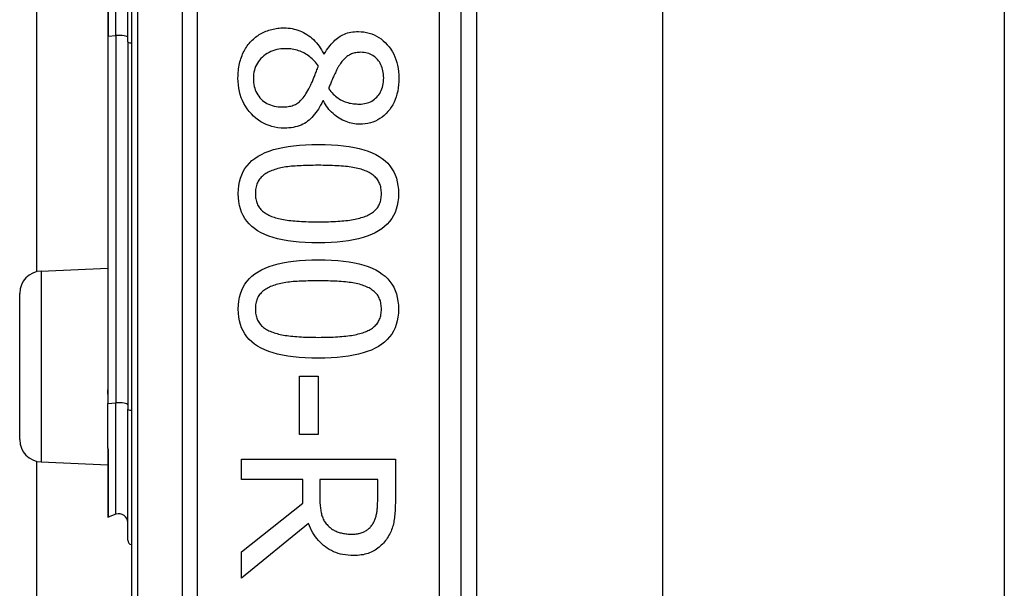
# Model space of a CAD drawing. Header units: inches. Extents: x 2.8 to 80.3, y 4.6 to 43.1.
# Tile 54 of 83: x 17.839 to 18.72, y 27.971 to 28.48. Entities that reach past the tile are written whole.
import ezdxf

# ---------------------------------------------------------------- set-up
doc = ezdxf.new("R2010")
doc.units = ezdxf.units.IN
doc.header["$MEASUREMENT"] = 0
doc.layers.add('Visible Edges(ANSI)', color=7, linetype='Continuous', lineweight=25)
doc.layers.add('Visible Tangent Edges(ANSI)', color=7, linetype='Continuous', lineweight=25)

msp = doc.modelspace()

# ---------------------------------------------------------------- linework, layer by layer
at = {"layer": 'Visible Edges(ANSI)'}
for p, q in [((17.93861, 29.46098), (17.93861, 27.57879)), ((18.23388, 27.76989), (18.23388, 29.26989)), ((18.24767, 29.14794), (18.24767, 27.89184)), ((18.41411, 29.13539), (18.41411, 27.90439)), ((18.72011, 29.13539), (18.72011, 27.90439)), ((17.85397, 28.25483), (17.85397, 28.78495)), ((17.93535, 28.46053), (17.93535, 28.57924)), ((17.91743, 28.57405), (17.91743, 28.46573)), ((17.91743, 28.46573), (17.91743, 28.1553)), ((17.93535, 28.46053), (17.93535, 28.13166)), ((18.11076, 28.44971), (18.11132, 28.44971)), ((18.11054, 28.40772), (18.10998, 28.40772)), ((17.85773, 28.25536), (17.91743, 28.25796)), ((17.83861, 28.1044), (17.83861, 28.23538)), ((17.91743, 28.1553), (17.91743, 28.14504)), ((18.0891, 28.16127), (18.10585, 28.16127)), ((18.0891, 28.10913), (18.0891, 28.16127)), ((18.10585, 28.16127), (18.10585, 28.10913)), ((17.91743, 28.14504), (17.91743, 28.13672)), ((17.91743, 28.09697), (17.91743, 28.13672)), ((17.93535, 28.01432), (17.93535, 28.13166)), ((18.10585, 28.10913), (18.0891, 28.10913)), ((17.91743, 28.09697), (17.91743, 28.09679)), ((17.91743, 28.09679), (17.91743, 28.09617)), ((17.91743, 28.09617), (17.91743, 28.03548)), ((17.85397, 17.65183), (17.85397, 28.08495)), ((18.03717, 28.0869), (18.17497, 28.0869)), ((18.03717, 28.06859), (18.03717, 28.0869)), ((18.17497, 28.0869), (18.17497, 28.05139)), ((17.85773, 28.08442), (17.91743, 28.08181)), ((18.092, 28.06859), (18.03717, 28.06859)), ((18.092, 28.0476), (18.092, 28.06859)), ((18.15911, 28.06859), (18.1073, 28.06859)), ((18.1073, 28.06859), (18.1073, 28.05251)), ((18.15911, 28.05039), (18.15911, 28.06859)), ((18.03717, 28.00405), (18.092, 28.0476)), ((17.92479, 28.03759), (17.91796, 28.03511)), ((18.09714, 28.02928), (18.03717, 27.98026)), ((18.03717, 27.98026), (18.03717, 28.00405))]:
    msp.add_line(p, q, dxfattribs=at)
at = {"layer": 'Visible Edges(ANSI)', "flags": 128}
for points in [[(18.04588, 28.46121), (18.04683, 28.46216), (18.0478, 28.46307), (18.0488, 28.46394), (18.04983, 28.46477), (18.05088, 28.46556), (18.05197, 28.46632), (18.05308, 28.46703), (18.05422, 28.46771), (18.05539, 28.46835), (18.05658, 28.46895), (18.05781, 28.46951), (18.05906, 28.47003), (18.06033, 28.47051), (18.06162, 28.47095), (18.06292, 28.47135), (18.06423, 28.4717), (18.06556, 28.47202), (18.0669, 28.47229), (18.06826, 28.47252), (18.06963, 28.47271), (18.07101, 28.47286), (18.07241, 28.47296), (18.07382, 28.47302), (18.07525, 28.47304)], [(18.07525, 28.47304), (18.0771, 28.473), (18.07892, 28.47288), (18.08072, 28.47267), (18.0825, 28.47238), (18.08425, 28.47201), (18.08597, 28.47155), (18.08767, 28.47101), (18.08934, 28.47039), (18.09099, 28.46968), (18.09262, 28.46889), (18.09422, 28.46802), (18.0958, 28.46707), (18.09733, 28.46604), (18.09882, 28.46493), (18.10025, 28.46374), (18.10163, 28.46249), (18.10295, 28.46115), (18.10423, 28.45974), (18.10545, 28.45826), (18.10662, 28.4567), (18.10773, 28.45506), (18.10879, 28.45335), (18.1098, 28.45157), (18.11076, 28.44971)], [(18.11132, 28.44971), (18.11231, 28.45136), (18.11332, 28.45295), (18.11435, 28.45446), (18.11539, 28.4559), (18.11644, 28.45726), (18.11752, 28.45856), (18.1186, 28.45977), (18.11971, 28.46092), (18.12082, 28.462), (18.12196, 28.463), (18.12311, 28.46393), (18.12427, 28.46478), (18.12547, 28.46557), (18.12671, 28.46628), (18.128, 28.46693), (18.12935, 28.46751), (18.13073, 28.46802), (18.13217, 28.46847), (18.13366, 28.46884), (18.13519, 28.46915), (18.13677, 28.46939), (18.1384, 28.46956), (18.14008, 28.46966), (18.1418, 28.46969)], [(18.1418, 28.46969), (18.14435, 28.46961), (18.14683, 28.46937), (18.14924, 28.46896), (18.15158, 28.46839), (18.15385, 28.46766), (18.15604, 28.46676), (18.15816, 28.4657), (18.16021, 28.46448), (18.1622, 28.4631), (18.1641, 28.46155), (18.16594, 28.45984), (18.16771, 28.45797), (18.16937, 28.45597), (18.17088, 28.45388), (18.17225, 28.45171), (18.17348, 28.44945), (18.17456, 28.44709), (18.1755, 28.44465), (18.17629, 28.44212), (18.17694, 28.43951), (18.17744, 28.4368), (18.17781, 28.43401), (18.17802, 28.43112), (18.17809, 28.42815)], [(18.03405, 28.42815), (18.03407, 28.42985), (18.03413, 28.43153), (18.03424, 28.43318), (18.03439, 28.4348), (18.03458, 28.4364), (18.03481, 28.43797), (18.03509, 28.43951), (18.03541, 28.44103), (18.03577, 28.44253), (18.03618, 28.444), (18.03663, 28.44544), (18.03712, 28.44686), (18.03765, 28.44825), (18.03821, 28.4496), (18.03882, 28.45092), (18.03945, 28.4522), (18.04013, 28.45345), (18.04084, 28.45466), (18.04159, 28.45584), (18.04238, 28.45698), (18.0432, 28.45809), (18.04406, 28.45916), (18.04495, 28.4602), (18.04588, 28.46121)], [(18.07659, 28.4544), (18.07454, 28.45434), (18.07254, 28.45419), (18.07061, 28.45392), (18.06874, 28.45356), (18.06692, 28.45309), (18.06517, 28.45251), (18.06348, 28.45183), (18.06185, 28.45105), (18.06028, 28.45016), (18.05877, 28.44916), (18.05732, 28.44806), (18.05593, 28.44686), (18.05463, 28.44558), (18.05344, 28.44424), (18.05237, 28.44285), (18.0514, 28.44141), (18.05055, 28.43991), (18.04982, 28.43836), (18.0492, 28.43675), (18.04869, 28.4351), (18.04829, 28.43338), (18.04801, 28.43162), (18.04784, 28.4298), (18.04778, 28.42793)], [(18.10607, 28.43865), (18.10521, 28.43989), (18.10433, 28.44108), (18.1034, 28.44223), (18.10245, 28.44332), (18.10146, 28.44437), (18.10043, 28.44536), (18.09937, 28.44631), (18.09828, 28.44721), (18.09715, 28.44806), (18.09599, 28.44886), (18.09479, 28.44962), (18.09356, 28.45032), (18.0923, 28.45097), (18.09101, 28.45157), (18.0897, 28.4521), (18.08835, 28.45258), (18.08698, 28.45301), (18.08558, 28.45338), (18.08415, 28.45369), (18.08269, 28.45394), (18.08121, 28.45414), (18.0797, 28.45428), (18.07816, 28.45437), (18.07659, 28.4544)], [(18.14392, 28.45116), (18.1428, 28.45113), (18.14171, 28.45107), (18.14065, 28.45095), (18.13961, 28.45079), (18.13861, 28.45059), (18.13763, 28.45033), (18.13668, 28.45004), (18.13576, 28.44969), (18.13487, 28.4493), (18.13401, 28.44887), (18.13317, 28.44839), (18.13237, 28.44786), (18.13158, 28.44729), (18.13081, 28.44667), (18.13005, 28.44601), (18.12931, 28.4453), (18.12858, 28.44455), (18.12786, 28.44375), (18.12715, 28.4429), (18.12646, 28.44201), (18.12578, 28.44107), (18.12512, 28.44009), (18.12446, 28.43906), (18.12382, 28.43798)], [(18.16447, 28.42827), (18.16443, 28.42992), (18.16432, 28.43151), (18.16413, 28.43306), (18.16386, 28.43456), (18.16351, 28.43601), (18.16309, 28.43741), (18.16259, 28.43876), (18.16201, 28.44005), (18.16136, 28.4413), (18.16063, 28.4425), (18.15983, 28.44364), (18.15894, 28.44474), (18.15799, 28.44576), (18.15699, 28.4467), (18.15593, 28.44755), (18.15482, 28.4483), (18.15365, 28.44897), (18.15242, 28.44955), (18.15115, 28.45004), (18.14981, 28.45044), (18.14842, 28.45076), (18.14698, 28.45098), (18.14548, 28.45111), (18.14392, 28.45116)], [(18.09747, 28.41844), (18.09777, 28.41898), (18.09807, 28.41954), (18.09838, 28.42014), (18.09869, 28.42076), (18.09901, 28.42141), (18.09933, 28.4221), (18.09965, 28.42281), (18.09998, 28.42355), (18.10031, 28.42432), (18.10064, 28.42512), (18.10098, 28.42595), (18.10132, 28.42681), (18.10167, 28.4277), (18.10203, 28.4286), (18.1024, 28.42952), (18.10277, 28.43046), (18.10315, 28.43142), (18.10354, 28.4324), (18.10394, 28.43339), (18.10435, 28.43441), (18.10477, 28.43544), (18.10519, 28.43649), (18.10563, 28.43756), (18.10607, 28.43865)], [(18.12382, 28.43798), (18.12356, 28.43749), (18.12327, 28.43696), (18.12297, 28.43639), (18.12265, 28.43577), (18.12232, 28.43511), (18.12197, 28.43441), (18.1216, 28.43366), (18.12122, 28.43287), (18.12082, 28.43203), (18.1204, 28.43116), (18.11997, 28.43024), (18.11953, 28.42927), (18.11908, 28.42829), (18.11865, 28.42733), (18.11823, 28.42638), (18.11783, 28.42545), (18.11745, 28.42453), (18.11708, 28.42363), (18.11673, 28.42275), (18.1164, 28.42188), (18.11608, 28.42102), (18.11578, 28.42018), (18.11549, 28.41936), (18.11523, 28.41855)], [(18.07558, 28.38326), (18.07268, 28.38335), (18.06986, 28.38362), (18.06712, 28.38407), (18.06446, 28.38469), (18.06187, 28.38549), (18.05937, 28.38647), (18.05694, 28.38763), (18.05459, 28.38897), (18.05232, 28.39049), (18.05013, 28.39218), (18.04802, 28.39406), (18.04599, 28.39611), (18.04409, 28.39829), (18.04234, 28.40056), (18.04077, 28.40292), (18.03936, 28.40537), (18.03811, 28.40791), (18.03703, 28.41054), (18.03612, 28.41325), (18.03537, 28.41606), (18.03479, 28.41895), (18.03438, 28.42193), (18.03413, 28.425), (18.03405, 28.42815)], [(18.04778, 28.42793), (18.04783, 28.42603), (18.04797, 28.42419), (18.04822, 28.42241), (18.04856, 28.4207), (18.04899, 28.41905), (18.04952, 28.41746), (18.05015, 28.41594), (18.05088, 28.41448), (18.05171, 28.41309), (18.05263, 28.41175), (18.05364, 28.41049), (18.05476, 28.40928), (18.05596, 28.40816), (18.05723, 28.40713), (18.05857, 28.4062), (18.05998, 28.40537), (18.06146, 28.40464), (18.06301, 28.40401), (18.06463, 28.40347), (18.06632, 28.40303), (18.06809, 28.40269), (18.06992, 28.40244), (18.07182, 28.4023), (18.0738, 28.40225)], [(18.14281, 28.40482), (18.14433, 28.40486), (18.14581, 28.40499), (18.14725, 28.4052), (18.14865, 28.4055), (18.15, 28.40589), (18.15131, 28.40637), (18.15258, 28.40692), (18.1538, 28.40757), (18.15498, 28.4083), (18.15612, 28.40912), (18.15722, 28.41002), (18.15827, 28.41101), (18.15926, 28.41208), (18.16017, 28.41321), (18.16098, 28.41442), (18.16172, 28.41568), (18.16236, 28.41702), (18.16292, 28.41843), (18.16339, 28.4199), (18.16378, 28.42144), (18.16408, 28.42304), (18.1643, 28.42472), (18.16443, 28.42646), (18.16447, 28.42827)], [(18.17809, 28.42815), (18.17803, 28.42508), (18.17782, 28.42211), (18.17748, 28.41924), (18.177, 28.41647), (18.17639, 28.41381), (18.17564, 28.41125), (18.17475, 28.40879), (18.17373, 28.40644), (18.17257, 28.40419), (18.17127, 28.40204), (18.16984, 28.4), (18.16827, 28.39806), (18.16659, 28.39625), (18.16484, 28.3946), (18.16301, 28.3931), (18.1611, 28.39176), (18.15911, 28.39058), (18.15704, 28.38956), (18.1549, 28.38869), (18.15268, 28.38799), (18.15039, 28.38743), (18.14801, 28.38704), (18.14556, 28.3868), (18.14303, 28.38673)], [(18.0738, 28.40225), (18.07519, 28.40227), (18.07653, 28.40234), (18.07783, 28.40246), (18.07907, 28.40262), (18.08027, 28.40283), (18.08142, 28.40309), (18.08252, 28.40339), (18.08358, 28.40374), (18.08458, 28.40413), (18.08554, 28.40457), (18.08645, 28.40506), (18.08731, 28.4056), (18.08815, 28.4062), (18.08899, 28.40688), (18.08983, 28.40766), (18.09067, 28.40851), (18.09152, 28.40946), (18.09236, 28.41048), (18.09321, 28.4116), (18.09406, 28.41279), (18.09491, 28.41408), (18.09576, 28.41545), (18.09662, 28.4169), (18.09747, 28.41844)], [(18.11523, 28.41855), (18.11625, 28.41725), (18.11728, 28.41602), (18.11832, 28.41486), (18.11936, 28.41377), (18.12041, 28.41275), (18.12147, 28.41181), (18.12252, 28.41094), (18.12359, 28.41014), (18.12466, 28.40941), (18.12573, 28.40876), (18.12681, 28.40817), (18.1279, 28.40766), (18.129, 28.40721), (18.13013, 28.40679), (18.13128, 28.40642), (18.13246, 28.40608), (18.13366, 28.40578), (18.13489, 28.40553), (18.13615, 28.40531), (18.13743, 28.40513), (18.13874, 28.40499), (18.14007, 28.4049), (18.14142, 28.40484), (18.14281, 28.40482)], [(18.10998, 28.40772), (18.10903, 28.40575), (18.10805, 28.40386), (18.10703, 28.40206), (18.10598, 28.40033), (18.1049, 28.39869), (18.10378, 28.39713), (18.10263, 28.39564), (18.10144, 28.39425), (18.10022, 28.39293), (18.09897, 28.39169), (18.09768, 28.39054), (18.09635, 28.38946), (18.09498, 28.38847), (18.09354, 28.38757), (18.09204, 28.38675), (18.09047, 28.38602), (18.08884, 28.38537), (18.08714, 28.38481), (18.08538, 28.38434), (18.08355, 28.38395), (18.08166, 28.38365), (18.0797, 28.38344), (18.07767, 28.38331), (18.07558, 28.38326)], [(18.14303, 28.38673), (18.14149, 28.38676), (18.13995, 28.38688), (18.13841, 28.38706), (18.13688, 28.38733), (18.13535, 28.38767), (18.13382, 28.38808), (18.13229, 28.38857), (18.13077, 28.38913), (18.12925, 28.38977), (18.12774, 28.39049), (18.12623, 28.39128), (18.12472, 28.39214), (18.12324, 28.39308), (18.12181, 28.39408), (18.12044, 28.39515), (18.11912, 28.39628), (18.11786, 28.39748), (18.11665, 28.39874), (18.1155, 28.40008), (18.11439, 28.40147), (18.11335, 28.40294), (18.11236, 28.40446), (18.11142, 28.40606), (18.11054, 28.40772)], [(18.03427, 28.32464), (18.03439, 28.32835), (18.03476, 28.3319), (18.03537, 28.33527), (18.03624, 28.33848), (18.03734, 28.34152), (18.03869, 28.34439), (18.04029, 28.34709), (18.04213, 28.34963), (18.04422, 28.35199), (18.04656, 28.35419), (18.04914, 28.35622), (18.05197, 28.35808), (18.05505, 28.35979), (18.05838, 28.36134), (18.06198, 28.36275), (18.06583, 28.36401), (18.06994, 28.36512), (18.07431, 28.36608), (18.07894, 28.3669), (18.08383, 28.36756), (18.08897, 28.36808), (18.09438, 28.36845), (18.10004, 28.36867), (18.10596, 28.36875)], [(18.10596, 28.36875), (18.11203, 28.36867), (18.11783, 28.36845), (18.12335, 28.36807), (18.12859, 28.36755), (18.13356, 28.36688), (18.13824, 28.36605), (18.14265, 28.36508), (18.14678, 28.36396), (18.15063, 28.36269), (18.1542, 28.36126), (18.15749, 28.35969), (18.16051, 28.35797), (18.16326, 28.35609), (18.16578, 28.35405), (18.16805, 28.35185), (18.17009, 28.34948), (18.17189, 28.34695), (18.17345, 28.34425), (18.17476, 28.34139), (18.17584, 28.33837), (18.17668, 28.33518), (18.17728, 28.33183), (18.17764, 28.32832), (18.17776, 28.32464)], [(18.10596, 28.34999), (18.10357, 28.34998), (18.10125, 28.34996), (18.099, 28.34993), (18.09681, 28.34989), (18.09469, 28.34983), (18.09264, 28.34976), (18.09066, 28.34968), (18.08874, 28.34959), (18.08688, 28.34949), (18.0851, 28.34937), (18.08338, 28.34924), (18.08173, 28.34909), (18.08012, 28.34893), (18.07855, 28.34874), (18.077, 28.34852), (18.07549, 28.34828), (18.074, 28.348), (18.07254, 28.3477), (18.07111, 28.34737), (18.06972, 28.34701), (18.06835, 28.34662), (18.06701, 28.34621), (18.0657, 28.34577), (18.06442, 28.3453)], [(18.14794, 28.34519), (18.14675, 28.34564), (18.1455, 28.34607), (18.1442, 28.34647), (18.14284, 28.34685), (18.14144, 28.3472), (18.13999, 28.34753), (18.13848, 28.34784), (18.13693, 28.34811), (18.13532, 28.34837), (18.13366, 28.3486), (18.13195, 28.3488), (18.13019, 28.34898), (18.12838, 28.34914), (18.12654, 28.34929), (18.12465, 28.34942), (18.12273, 28.34954), (18.12077, 28.34965), (18.11877, 28.34974), (18.11673, 28.34981), (18.11466, 28.34988), (18.11254, 28.34993), (18.11038, 28.34996), (18.10819, 28.34998), (18.10596, 28.34999)], [(18.06442, 28.3453), (18.06325, 28.34484), (18.06213, 28.34434), (18.06105, 28.34382), (18.06002, 28.34326), (18.05903, 28.34267), (18.0581, 28.34205), (18.0572, 28.34139), (18.05635, 28.34071), (18.05555, 28.33999), (18.05479, 28.33924), (18.05408, 28.33846), (18.05342, 28.33765), (18.0528, 28.3368), (18.05224, 28.33591), (18.05173, 28.33497), (18.05128, 28.334), (18.05088, 28.33298), (18.05053, 28.33191), (18.05024, 28.33081), (18.04999, 28.32966), (18.04981, 28.32847), (18.04967, 28.32723), (18.04959, 28.32596), (18.04957, 28.32464)], [(18.16246, 28.32464), (18.16244, 28.32591), (18.16236, 28.32713), (18.16223, 28.32832), (18.16206, 28.32947), (18.16183, 28.33059), (18.16155, 28.33166), (18.16123, 28.3327), (18.16085, 28.3337), (18.16042, 28.33466), (18.15994, 28.33558), (18.15941, 28.33647), (18.15883, 28.33731), (18.1582, 28.33813), (18.15752, 28.33891), (18.15679, 28.33967), (18.15601, 28.3404), (18.15518, 28.3411), (18.1543, 28.34177), (18.15336, 28.34241), (18.15238, 28.34302), (18.15135, 28.34361), (18.15026, 28.34416), (18.14913, 28.34469), (18.14794, 28.34519)], [(18.10607, 28.28064), (18.10003, 28.28072), (18.09426, 28.28094), (18.08876, 28.28132), (18.08354, 28.28184), (18.0786, 28.28251), (18.07392, 28.28334), (18.06952, 28.28431), (18.0654, 28.28543), (18.06155, 28.28671), (18.05797, 28.28813), (18.05466, 28.2897), (18.05163, 28.29142), (18.04886, 28.2933), (18.04633, 28.29534), (18.04404, 28.29754), (18.04199, 28.2999), (18.04018, 28.30243), (18.03861, 28.30511), (18.03728, 28.30796), (18.0362, 28.31097), (18.03535, 28.31415), (18.03475, 28.31748), (18.03439, 28.32098), (18.03427, 28.32464)], [(18.04957, 28.32464), (18.04959, 28.32339), (18.04967, 28.32218), (18.04979, 28.32101), (18.04997, 28.31987), (18.0502, 28.31877), (18.05047, 28.3177), (18.0508, 28.31667), (18.05118, 28.31568), (18.05161, 28.31473), (18.05209, 28.31381), (18.05262, 28.31292), (18.0532, 28.31208), (18.05383, 28.31126), (18.05451, 28.31048), (18.05524, 28.30973), (18.05602, 28.30901), (18.05685, 28.30831), (18.05773, 28.30765), (18.05866, 28.30702), (18.05965, 28.30642), (18.06068, 28.30585), (18.06176, 28.30531), (18.0629, 28.3048), (18.06408, 28.30432)], [(18.17776, 28.32464), (18.17763, 28.32095), (18.17726, 28.31742), (18.17664, 28.31406), (18.17577, 28.31086), (18.17466, 28.30783), (18.17329, 28.30497), (18.17168, 28.30228), (18.16982, 28.29975), (18.16771, 28.29739), (18.16535, 28.2952), (18.16275, 28.29317), (18.15989, 28.29131), (18.15679, 28.2896), (18.15343, 28.28805), (18.14983, 28.28664), (18.14597, 28.28538), (18.14186, 28.28427), (18.1375, 28.28331), (18.13289, 28.2825), (18.12803, 28.28183), (18.12292, 28.28131), (18.11755, 28.28094), (18.11194, 28.28072), (18.10607, 28.28064)], [(18.14817, 28.30443), (18.14932, 28.30491), (18.15042, 28.30542), (18.15147, 28.30595), (18.15248, 28.30652), (18.15344, 28.30711), (18.15435, 28.30774), (18.15522, 28.30839), (18.15603, 28.30907), (18.1568, 28.30978), (18.15753, 28.31052), (18.1582, 28.31128), (18.15883, 28.31208), (18.15941, 28.31291), (18.15994, 28.31378), (18.16042, 28.31468), (18.16085, 28.31563), (18.16123, 28.31662), (18.16155, 28.31765), (18.16183, 28.31871), (18.16206, 28.31982), (18.16223, 28.32097), (18.16236, 28.32215), (18.16244, 28.32338), (18.16246, 28.32464)], [(18.06408, 28.30432), (18.06524, 28.30388), (18.06646, 28.30347), (18.06772, 28.30307), (18.06903, 28.3027), (18.0704, 28.30236), (18.07182, 28.30203), (18.07328, 28.30172), (18.0748, 28.30144), (18.07637, 28.30118), (18.07799, 28.30094), (18.07967, 28.30072), (18.08139, 28.30052), (18.08317, 28.30034), (18.08499, 28.30018), (18.08687, 28.30003), (18.0888, 28.2999), (18.09078, 28.29978), (18.09281, 28.29968), (18.09489, 28.2996), (18.09702, 28.29953), (18.09921, 28.29947), (18.10144, 28.29943), (18.10373, 28.29941), (18.10607, 28.2994)], [(18.10607, 28.2994), (18.10841, 28.29941), (18.11069, 28.29943), (18.11293, 28.29947), (18.11511, 28.29953), (18.11724, 28.2996), (18.11932, 28.29968), (18.12134, 28.29978), (18.12332, 28.2999), (18.12524, 28.30003), (18.12711, 28.30018), (18.12893, 28.30034), (18.13069, 28.30052), (18.13241, 28.30072), (18.13408, 28.30094), (18.1357, 28.30118), (18.13727, 28.30145), (18.1388, 28.30174), (18.14028, 28.30206), (18.14171, 28.30239), (18.1431, 28.30275), (18.14444, 28.30314), (18.14573, 28.30354), (18.14697, 28.30398), (18.14817, 28.30443)], [(18.03427, 28.22124), (18.03439, 28.22495), (18.03476, 28.22849), (18.03537, 28.23187), (18.03624, 28.23508), (18.03734, 28.23812), (18.03869, 28.24099), (18.04029, 28.24369), (18.04213, 28.24623), (18.04422, 28.24859), (18.04656, 28.25079), (18.04914, 28.25282), (18.05197, 28.25468), (18.05505, 28.25639), (18.05838, 28.25794), (18.06198, 28.25935), (18.06583, 28.26061), (18.06994, 28.26172), (18.07431, 28.26268), (18.07894, 28.26349), (18.08383, 28.26416), (18.08897, 28.26468), (18.09438, 28.26505), (18.10004, 28.26527), (18.10596, 28.26535)], [(18.10596, 28.26535), (18.11203, 28.26527), (18.11783, 28.26505), (18.12335, 28.26467), (18.12859, 28.26415), (18.13356, 28.26347), (18.13824, 28.26265), (18.14265, 28.26168), (18.14678, 28.26056), (18.15063, 28.25928), (18.1542, 28.25786), (18.15749, 28.25629), (18.16051, 28.25457), (18.16326, 28.25269), (18.16578, 28.25065), (18.16805, 28.24845), (18.17009, 28.24608), (18.17189, 28.24355), (18.17345, 28.24085), (18.17476, 28.23799), (18.17584, 28.23497), (18.17668, 28.23178), (18.17728, 28.22843), (18.17764, 28.22492), (18.17776, 28.22124)], [(18.10596, 28.24659), (18.10357, 28.24658), (18.10125, 28.24656), (18.099, 28.24653), (18.09681, 28.24649), (18.09469, 28.24643), (18.09264, 28.24636), (18.09066, 28.24628), (18.08874, 28.24619), (18.08688, 28.24608), (18.0851, 28.24597), (18.08338, 28.24584), (18.08173, 28.24569), (18.08012, 28.24553), (18.07855, 28.24534), (18.077, 28.24512), (18.07549, 28.24487), (18.074, 28.2446), (18.07254, 28.2443), (18.07111, 28.24397), (18.06972, 28.24361), (18.06835, 28.24322), (18.06701, 28.24281), (18.0657, 28.24237), (18.06442, 28.2419)], [(18.14794, 28.24178), (18.14675, 28.24224), (18.1455, 28.24267), (18.1442, 28.24307), (18.14284, 28.24345), (18.14144, 28.2438), (18.13999, 28.24413), (18.13848, 28.24443), (18.13693, 28.24471), (18.13532, 28.24497), (18.13366, 28.2452), (18.13195, 28.2454), (18.13019, 28.24558), (18.12838, 28.24574), (18.12654, 28.24589), (18.12465, 28.24602), (18.12273, 28.24614), (18.12077, 28.24624), (18.11877, 28.24633), (18.11673, 28.24641), (18.11466, 28.24647), (18.11254, 28.24652), (18.11038, 28.24656), (18.10819, 28.24658), (18.10596, 28.24659)], [(18.06442, 28.2419), (18.06325, 28.24143), (18.06213, 28.24094), (18.06105, 28.24041), (18.06002, 28.23986), (18.05903, 28.23927), (18.0581, 28.23864), (18.0572, 28.23799), (18.05635, 28.23731), (18.05555, 28.23659), (18.05479, 28.23584), (18.05408, 28.23506), (18.05342, 28.23425), (18.0528, 28.2334), (18.05224, 28.23251), (18.05173, 28.23157), (18.05128, 28.23059), (18.05088, 28.22957), (18.05053, 28.22851), (18.05024, 28.2274), (18.04999, 28.22626), (18.04981, 28.22507), (18.04967, 28.22383), (18.04959, 28.22256), (18.04957, 28.22124)], [(18.16246, 28.22124), (18.16244, 28.2225), (18.16236, 28.22373), (18.16223, 28.22492), (18.16206, 28.22607), (18.16183, 28.22718), (18.16155, 28.22826), (18.16123, 28.2293), (18.16085, 28.2303), (18.16042, 28.23126), (18.15994, 28.23218), (18.15941, 28.23306), (18.15883, 28.23391), (18.1582, 28.23473), (18.15752, 28.23551), (18.15679, 28.23627), (18.15601, 28.237), (18.15518, 28.23769), (18.1543, 28.23836), (18.15336, 28.23901), (18.15238, 28.23962), (18.15135, 28.2402), (18.15026, 28.24076), (18.14913, 28.24129), (18.14794, 28.24178)], [(18.10607, 28.17724), (18.10003, 28.17732), (18.09426, 28.17754), (18.08876, 28.17792), (18.08354, 28.17844), (18.0786, 28.17911), (18.07392, 28.17994), (18.06952, 28.18091), (18.0654, 28.18203), (18.06155, 28.1833), (18.05797, 28.18472), (18.05466, 28.1863), (18.05163, 28.18802), (18.04886, 28.18989), (18.04633, 28.19193), (18.04404, 28.19413), (18.04199, 28.1965), (18.04018, 28.19902), (18.03861, 28.20171), (18.03728, 28.20456), (18.0362, 28.20757), (18.03535, 28.21074), (18.03475, 28.21408), (18.03439, 28.21758), (18.03427, 28.22124)], [(18.04957, 28.22124), (18.04959, 28.21999), (18.04967, 28.21878), (18.04979, 28.21761), (18.04997, 28.21647), (18.0502, 28.21537), (18.05047, 28.2143), (18.0508, 28.21327), (18.05118, 28.21228), (18.05161, 28.21132), (18.05209, 28.2104), (18.05262, 28.20952), (18.0532, 28.20868), (18.05383, 28.20786), (18.05451, 28.20708), (18.05524, 28.20633), (18.05602, 28.2056), (18.05685, 28.20491), (18.05773, 28.20425), (18.05866, 28.20362), (18.05965, 28.20302), (18.06068, 28.20245), (18.06176, 28.20191), (18.0629, 28.2014), (18.06408, 28.20091)], [(18.17776, 28.22124), (18.17763, 28.21754), (18.17726, 28.21402), (18.17664, 28.21065), (18.17577, 28.20746), (18.17466, 28.20443), (18.17329, 28.20157), (18.17168, 28.19888), (18.16982, 28.19635), (18.16771, 28.19399), (18.16535, 28.19179), (18.16275, 28.18977), (18.15989, 28.18791), (18.15679, 28.1862), (18.15343, 28.18465), (18.14983, 28.18324), (18.14597, 28.18198), (18.14186, 28.18087), (18.1375, 28.17991), (18.13289, 28.17909), (18.12803, 28.17843), (18.12292, 28.17791), (18.11755, 28.17754), (18.11194, 28.17732), (18.10607, 28.17724)], [(18.14817, 28.20103), (18.14932, 28.20151), (18.15042, 28.20201), (18.15147, 28.20255), (18.15248, 28.20312), (18.15344, 28.20371), (18.15435, 28.20433), (18.15522, 28.20499), (18.15603, 28.20567), (18.1568, 28.20638), (18.15753, 28.20711), (18.1582, 28.20788), (18.15883, 28.20868), (18.15941, 28.2095), (18.15994, 28.21037), (18.16042, 28.21128), (18.16085, 28.21223), (18.16123, 28.21322), (18.16155, 28.21424), (18.16183, 28.21531), (18.16206, 28.21642), (18.16223, 28.21756), (18.16236, 28.21875), (18.16244, 28.21997), (18.16246, 28.22124)], [(18.06408, 28.20091), (18.06524, 28.20048), (18.06646, 28.20006), (18.06772, 28.19967), (18.06903, 28.1993), (18.0704, 28.19895), (18.07182, 28.19863), (18.07328, 28.19832), (18.0748, 28.19804), (18.07637, 28.19777), (18.07799, 28.19753), (18.07967, 28.19732), (18.08139, 28.19712), (18.08317, 28.19694), (18.08499, 28.19678), (18.08687, 28.19663), (18.0888, 28.1965), (18.09078, 28.19638), (18.09281, 28.19628), (18.09489, 28.1962), (18.09702, 28.19613), (18.09921, 28.19607), (18.10144, 28.19603), (18.10373, 28.19601), (18.10607, 28.196)], [(18.10607, 28.196), (18.10841, 28.19601), (18.11069, 28.19603), (18.11293, 28.19607), (18.11511, 28.19613), (18.11724, 28.1962), (18.11932, 28.19628), (18.12134, 28.19638), (18.12332, 28.1965), (18.12524, 28.19663), (18.12711, 28.19678), (18.12893, 28.19694), (18.13069, 28.19712), (18.13241, 28.19732), (18.13408, 28.19754), (18.1357, 28.19778), (18.13727, 28.19805), (18.1388, 28.19834), (18.14028, 28.19865), (18.14171, 28.19899), (18.1431, 28.19935), (18.14444, 28.19974), (18.14573, 28.20014), (18.14697, 28.20057), (18.14817, 28.20103)], [(18.1073, 28.05251), (18.10731, 28.0512), (18.10734, 28.04991), (18.10739, 28.04865), (18.10745, 28.04741), (18.10754, 28.04619), (18.10765, 28.04499), (18.10777, 28.04381), (18.10792, 28.04266), (18.10808, 28.04153), (18.10827, 28.04042), (18.10847, 28.03934), (18.10869, 28.03827), (18.10895, 28.03724), (18.10924, 28.03623), (18.10958, 28.03524), (18.10995, 28.03428), (18.11037, 28.03336), (18.11083, 28.03245), (18.11133, 28.03158), (18.11187, 28.03073), (18.11245, 28.02991), (18.11307, 28.02912), (18.11374, 28.02835), (18.11444, 28.02761)], [(18.15442, 28.0285), (18.15484, 28.02916), (18.15523, 28.02984), (18.15561, 28.03054), (18.15597, 28.03125), (18.1563, 28.03198), (18.15661, 28.03273), (18.1569, 28.0335), (18.15718, 28.03428), (18.15743, 28.03509), (18.15765, 28.03591), (18.15786, 28.03675), (18.15805, 28.0376), (18.15822, 28.03849), (18.15837, 28.0394), (18.15851, 28.04035), (18.15864, 28.04133), (18.15875, 28.04235), (18.15885, 28.0434), (18.15893, 28.04448), (18.15899, 28.04559), (18.15904, 28.04674), (18.15908, 28.04793), (18.1591, 28.04914), (18.15911, 28.05039)], [(18.17497, 28.05139), (18.17496, 28.04945), (18.17493, 28.04756), (18.17489, 28.04572), (18.17482, 28.04393), (18.17474, 28.0422), (18.17465, 28.04052), (18.17453, 28.0389), (18.1744, 28.03732), (18.17424, 28.03581), (18.17408, 28.03434), (18.17389, 28.03293), (18.17368, 28.03157), (18.17345, 28.03025), (18.17316, 28.02893), (18.17283, 28.02763), (18.17245, 28.02633), (18.17202, 28.02505), (18.17155, 28.02377), (18.17103, 28.02251), (18.17046, 28.02125), (18.16984, 28.02001), (18.16918, 28.01877), (18.16847, 28.01755), (18.16771, 28.01633)], [(18.13756, 28.0007), (18.13508, 28.00075), (18.13267, 28.00091), (18.13033, 28.00118), (18.12805, 28.00155), (18.12584, 28.00204), (18.1237, 28.00262), (18.12162, 28.00332), (18.11962, 28.00412), (18.11768, 28.00503), (18.11581, 28.00605), (18.114, 28.00717), (18.11227, 28.0084), (18.1106, 28.00973), (18.10901, 28.01112), (18.10749, 28.0126), (18.10604, 28.01415), (18.10467, 28.01577), (18.10338, 28.01748), (18.10215, 28.01925), (18.101, 28.02111), (18.09992, 28.02304), (18.09892, 28.02504), (18.09799, 28.02713), (18.09714, 28.02928)], [(18.11444, 28.02761), (18.11509, 28.02695), (18.11575, 28.02633), (18.11644, 28.02573), (18.11715, 28.02517), (18.11788, 28.02463), (18.11863, 28.02412), (18.11941, 28.02364), (18.1202, 28.02319), (18.12102, 28.02277), (18.12186, 28.02238), (18.12272, 28.02202), (18.1236, 28.02169), (18.12451, 28.02139), (18.12544, 28.02111), (18.12639, 28.02086), (18.12737, 28.02064), (18.12838, 28.02044), (18.12941, 28.02027), (18.13046, 28.02012), (18.13154, 28.02), (18.13265, 28.01991), (18.13377, 28.01985), (18.13493, 28.01981), (18.13611, 28.01979)], [(18.13611, 28.01979), (18.1371, 28.01981), (18.13808, 28.01985), (18.13904, 28.01993), (18.13997, 28.02003), (18.14089, 28.02016), (18.14179, 28.02032), (18.14267, 28.02052), (18.14353, 28.02074), (18.14437, 28.02099), (18.14519, 28.02127), (18.14599, 28.02158), (18.14677, 28.02191), (18.14753, 28.02228), (18.14827, 28.02269), (18.14899, 28.02312), (18.14968, 28.02359), (18.15035, 28.02409), (18.151, 28.02462), (18.15163, 28.02519), (18.15223, 28.02579), (18.15281, 28.02642), (18.15337, 28.02708), (18.15391, 28.02778), (18.15442, 28.0285)], [(18.16771, 28.01633), (18.16691, 28.01514), (18.16607, 28.014), (18.1652, 28.01289), (18.16429, 28.01183), (18.16335, 28.01082), (18.16236, 28.00984), (18.16134, 28.00891), (18.16029, 28.00802), (18.1592, 28.00717), (18.15807, 28.00637), (18.15691, 28.00561), (18.1557, 28.00489), (18.15446, 28.00422), (18.15317, 28.00361), (18.15183, 28.00305), (18.15044, 28.00256), (18.149, 28.00212), (18.14751, 28.00175), (18.14597, 28.00143), (18.14439, 28.00116), (18.14276, 28.00096), (18.14107, 28.00081), (18.13934, 28.00073), (18.13756, 28.0007)]]:
    msp.add_lwpolyline(points, dxfattribs=at)
at = {"layer": 'Visible Edges(ANSI)'}
for centre, radius, start, end in [((17.85861, 28.23538), 0.02, 92.5, 180), ((17.85861, 28.1044), 0.02, 180, 267.5), ((17.91783, 28.03548), 0.000394, 180, 290), ((17.92748, 28.03019), 0.00787, 0, 110), ((17.93929, 28.01432), 0.00394, 180, 259.97953)]:
    msp.add_arc(centre, radius, start, end, dxfattribs=at)
at = {"layer": 'Visible Tangent Edges(ANSI)'}
for p, q in [((17.94437, 27.57879), (17.94437, 29.46098)), ((17.98402, 29.26989), (17.98402, 27.76989)), ((17.99794, 27.76989), (17.99794, 29.26989)), ((18.2142, 29.26989), (18.2142, 27.76989)), ((17.91796, 28.57414), (17.91796, 28.46564)), ((17.92479, 28.46625), (17.92479, 28.57353)), ((17.91796, 28.46564), (17.92479, 28.46625)), ((17.91796, 28.15521), (17.91796, 28.46564)), ((17.92479, 28.46625), (17.92479, 28.13738)), ((17.85773, 28.25536), (17.85773, 28.08442)), ((17.91743, 28.13672), (17.92479, 28.13738)), ((17.92479, 28.03759), (17.92479, 28.13738)), ((17.91754, 28.09686), (17.91743, 28.09697)), ((17.91796, 28.09597), (17.91796, 28.03511))]:
    msp.add_line(p, q, dxfattribs=at)
at = {"layer": 'Visible Tangent Edges(ANSI)', "flags": 128}
for points in [[(17.91743, 28.14504), (17.91746, 28.14547), (17.91748, 28.14589), (17.9175, 28.14631), (17.91753, 28.14674), (17.91755, 28.14716), (17.91758, 28.14758), (17.9176, 28.14801), (17.91763, 28.14843), (17.91765, 28.14886), (17.91768, 28.14928), (17.91771, 28.1497), (17.91773, 28.15013), (17.91776, 28.15055), (17.91779, 28.15098), (17.91781, 28.1514), (17.91784, 28.15182), (17.91786, 28.15225), (17.91789, 28.15267), (17.91791, 28.15309), (17.91793, 28.15352), (17.91794, 28.15394), (17.91795, 28.15436), (17.91796, 28.15479), (17.91796, 28.15521)], [(17.91796, 28.09597), (17.91796, 28.09601), (17.91796, 28.09606), (17.91795, 28.0961), (17.91795, 28.09614), (17.91794, 28.09618), (17.91793, 28.09623), (17.91792, 28.09627), (17.91791, 28.09631), (17.91789, 28.09635), (17.91788, 28.09639), (17.91786, 28.09642), (17.91784, 28.09646), (17.91782, 28.0965), (17.9178, 28.09654), (17.91778, 28.09657), (17.91775, 28.09661), (17.91773, 28.09664), (17.91771, 28.09667), (17.91768, 28.09671), (17.91765, 28.09674), (17.91763, 28.09677), (17.9176, 28.0968), (17.91757, 28.09683), (17.91754, 28.09686)]]:
    msp.add_lwpolyline(points, dxfattribs=at)
at = {"layer": 'Visible Tangent Edges(ANSI)'}
for centre, major_axis, ratio, start_param, end_param in [((17.91783, 28.46573), (-0.000394, 0), 0.245714, 0, 1.919862), ((17.92748, 28.46443), (0.00787, 0), 0.245714, 0, 1.919862), ((17.93929, 28.46053), (-0.00394, 0), 0.245714, 0, 1.395906), ((17.91783, 28.1553), (-0.000394, 0), 0.245714, 0, 1.919862), ((17.92748, 28.13556), (0.00787, 0), 0.245714, 0, 1.919862), ((17.93929, 28.13166), (-0.00394, 0), 0.245714, 0, 1.395906), ((17.9174, 28.09706), (0.000276, 0.000281), 0.604942, 4.252306, 4.588732), ((17.91783, 28.09617), (-0.000394, 0), 0.548442, 0, 1.919862)]:
    msp.add_ellipse(centre, major_axis=major_axis, ratio=ratio, start_param=start_param, end_param=end_param, dxfattribs=at)

doc.saveas('drawing.dxf')
